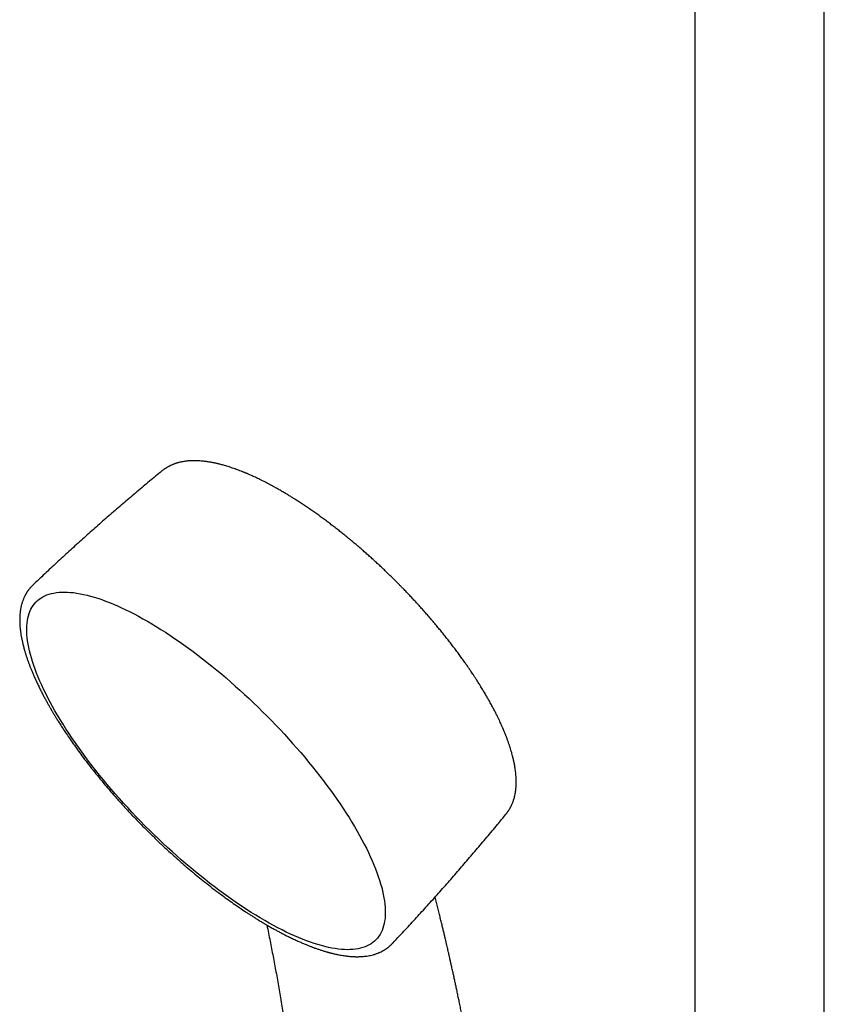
# Model space of a CAD drawing. Header units: millimetres. Extents: x 8 to 1577, y 12 to 2536.
# Tile 9 of 20: x 1305 to 1416, y 848 to 984. Entities that reach past the tile are written whole.
import ezdxf

# ---------------------------------------------------------------- set-up
doc = ezdxf.new("R2010")
doc.units = ezdxf.units.MM

msp = doc.modelspace()

# ---------------------------------------------------------------- linework, layer by layer
at = {"color": 7, "linetype": 'Continuous', "lineweight": 30}
for p, q in [((1415.73, 756.03), (1415.73, 1047.76)), ((1397.93, 1042.22), (1397.93, 756.02)), ((1324.55, 921.73), (1324.54, 921.72)), ((1345.05, 916.43), (1345.07, 916.41)), ((1306.87, 906.09), (1306.87, 906.09)), ((1366.55, 895), (1366.5, 895.07)), ((1356.35, 856.77), (1356.34, 856.77))]:
    msp.add_line(p, q, dxfattribs=at)
at = {"color": 7, "linetype": 'Continuous', "lineweight": 30, "flags": 128}
msp.add_lwpolyline([(1338.72, 859.87), (1338.1, 860.23), (1337.49, 860.6), (1336.86, 860.99), (1336.24, 861.39), (1335.6, 861.8), (1334.97, 862.23), (1334.33, 862.67), (1333.69, 863.12), (1333.05, 863.58), (1332.41, 864.06), (1331.76, 864.54), (1331.12, 865.04), (1330.47, 865.55), (1329.83, 866.06), (1329.18, 866.59), (1328.54, 867.13), (1327.89, 867.67), (1327.25, 868.23), (1326.61, 868.79), (1325.98, 869.36), (1325.35, 869.94), (1324.72, 870.53), (1324.09, 871.12), (1323.47, 871.72), (1322.86, 872.32), (1322.25, 872.93), (1321.64, 873.55), (1321.04, 874.17), (1320.45, 874.79), (1319.87, 875.42), (1319.29, 876.05), (1318.72, 876.69), (1318.16, 877.33), (1317.61, 877.97), (1317.06, 878.61), (1316.53, 879.25), (1316, 879.9), (1315.49, 880.54), (1314.98, 881.18), (1314.49, 881.83), (1314.01, 882.47), (1313.54, 883.11), (1313.08, 883.75), (1312.63, 884.39), (1312.2, 885.02), (1311.77, 885.65), (1311.36, 886.28), (1310.97, 886.91), (1310.59, 887.53), (1310.22, 888.14), (1309.86, 888.75), (1309.52, 889.35), (1309.19, 889.95), (1308.88, 890.54), (1308.59, 891.13), (1308.3, 891.7), (1308.04, 892.27), (1307.79, 892.83), (1307.55, 893.39), (1307.33, 893.93), (1307.13, 894.47), (1306.94, 894.99), (1306.77, 895.51), (1306.62, 896.01), (1306.48, 896.51), (1306.36, 896.99), (1306.25, 897.46), (1306.16, 897.92), (1306.09, 898.37), (1306.04, 898.8), (1306, 899.23), (1305.98, 899.64), (1305.98, 900.04), (1305.99, 900.42), (1306.02, 900.79), (1306.07, 901.15), (1306.13, 901.49), (1306.21, 901.82), (1306.31, 902.13), (1306.42, 902.43), (1306.55, 902.71), (1306.7, 902.98), (1306.86, 903.23), (1307.04, 903.47), (1307.24, 903.69), (1307.45, 903.9), (1307.68, 904.09), (1307.92, 904.26), (1308.18, 904.42), (1308.46, 904.56), (1308.75, 904.68), (1309.05, 904.79), (1309.37, 904.88), (1309.7, 904.95), (1310.05, 905.01), (1310.42, 905.05), (1310.79, 905.07), (1311.18, 905.08), (1311.59, 905.07), (1312, 905.04), (1312.43, 905), (1312.87, 904.94), (1313.33, 904.86), (1313.79, 904.77), (1314.27, 904.66), (1314.76, 904.53), (1315.26, 904.38), (1315.77, 904.22), (1316.29, 904.05), (1316.82, 903.85), (1317.36, 903.65), (1317.91, 903.42), (1318.47, 903.18), (1319.03, 902.92), (1319.6, 902.65), (1320.19, 902.37), (1320.77, 902.07), (1321.37, 901.75), (1321.97, 901.42), (1322.58, 901.07), (1323.19, 900.71), (1323.81, 900.34), (1324.43, 899.95), (1325.06, 899.55), (1325.69, 899.14), (1326.33, 898.71), (1326.96, 898.28), (1327.6, 897.82), (1328.24, 897.36), (1328.89, 896.89), (1329.53, 896.4), (1330.18, 895.91), (1330.82, 895.4), (1331.47, 894.88), (1332.12, 894.35), (1332.76, 893.82), (1333.4, 893.27), (1334.04, 892.72), (1334.68, 892.15), (1335.32, 891.58), (1335.95, 891), (1336.58, 890.42), (1337.2, 889.83), (1337.82, 889.23), (1338.44, 888.62), (1339.05, 888.01), (1339.65, 887.4), (1340.25, 886.78), (1340.84, 886.15), (1341.43, 885.52), (1342.01, 884.89), (1342.57, 884.25), (1343.14, 883.62), (1343.69, 882.98), (1344.23, 882.34), (1344.77, 881.69), (1345.29, 881.05), (1345.81, 880.4), (1346.31, 879.76), (1346.8, 879.12), (1347.29, 878.47), (1347.76, 877.83), (1348.22, 877.19), (1348.66, 876.56), (1349.1, 875.92), (1349.52, 875.29), (1349.93, 874.66), (1350.33, 874.04), (1350.71, 873.42), (1351.08, 872.8), (1351.43, 872.19), (1351.78, 871.59), (1352.1, 870.99), (1352.41, 870.4), (1352.71, 869.82), (1352.99, 869.24), (1353.26, 868.67), (1353.51, 868.11), (1353.74, 867.56), (1353.96, 867.01), (1354.17, 866.48), (1354.35, 865.95), (1354.52, 865.44), (1354.68, 864.93), (1354.82, 864.44), (1354.94, 863.96), (1355.04, 863.48), (1355.13, 863.02), (1355.2, 862.58), (1355.26, 862.14), (1355.29, 861.72), (1355.32, 861.31), (1355.32, 860.91), (1355.31, 860.52), (1355.28, 860.15), (1355.23, 859.8), (1355.17, 859.46), (1355.08, 859.13), (1354.99, 858.81), (1354.87, 858.52), (1354.74, 858.23), (1354.6, 857.96), (1354.43, 857.71), (1354.25, 857.47), (1354.06, 857.25), (1353.84, 857.05), (1353.62, 856.86), (1353.37, 856.69), (1353.11, 856.53), (1352.84, 856.39), (1352.55, 856.26), (1352.25, 856.16), (1351.93, 856.07), (1351.59, 855.99), (1351.24, 855.93), (1350.88, 855.89), (1350.5, 855.87), (1350.11, 855.86), (1349.71, 855.87), (1349.29, 855.9), (1348.86, 855.95), (1348.42, 856.01), (1347.97, 856.08), (1347.5, 856.18), (1347.02, 856.29), (1346.54, 856.42), (1346.04, 856.56), (1345.53, 856.72), (1345.01, 856.9), (1344.48, 857.09), (1343.94, 857.3), (1343.39, 857.52), (1342.83, 857.76), (1342.26, 858.02), (1341.69, 858.29), (1341.11, 858.58), (1340.52, 858.88), (1339.93, 859.2), (1339.32, 859.53), (1338.72, 859.87)], dxfattribs=at)
at = {"color": 7, "linetype": 'Continuous', "lineweight": 30}
for points, knots in [([(1345.06, 916.42), (1344.86, 916.56), (1344.48, 916.82), (1343.92, 917.19), (1343.39, 917.53), (1342.93, 917.83), (1342.5, 918.1), (1342.1, 918.35), (1341.67, 918.61), (1341.29, 918.83), (1340.98, 919.01), (1340.73, 919.16), (1340.48, 919.3), (1340.23, 919.44), (1340, 919.57), (1339.81, 919.68), (1339.65, 919.76), (1339.52, 919.83), (1339.4, 919.9), (1339.25, 919.97), (1339.07, 920.07), (1338.86, 920.18), (1338.64, 920.29), (1338.43, 920.4), (1338.18, 920.52), (1337.9, 920.66), (1337.59, 920.8), (1337.29, 920.94), (1337.02, 921.07), (1336.78, 921.17), (1336.57, 921.26), (1336.42, 921.33), (1336.31, 921.38), (1336.24, 921.41), (1336.16, 921.44), (1336.07, 921.47), (1335.96, 921.52), (1335.81, 921.58), (1335.65, 921.65), (1335.31, 921.78), (1334.8, 921.97), (1334.15, 922.2), (1333.52, 922.4), (1333.03, 922.54), (1332.68, 922.64), (1332.46, 922.69), (1332.26, 922.74), (1332.09, 922.78), (1331.94, 922.82), (1331.78, 922.85), (1331.61, 922.89), (1331.4, 922.92), (1331.18, 922.96), (1330.94, 923), (1330.7, 923.04), (1330.42, 923.07), (1330.12, 923.11), (1329.8, 923.13), (1329.5, 923.15), (1329.21, 923.16), (1328.93, 923.16), (1328.68, 923.15), (1328.46, 923.14), (1328.25, 923.13), (1328.04, 923.11), (1327.81, 923.08), (1327.57, 923.05), (1327.36, 923.01), (1327.18, 922.97), (1327.05, 922.94), (1326.9, 922.91), (1326.76, 922.87), (1326.62, 922.83), (1326.48, 922.78), (1326.35, 922.74), (1326.24, 922.7), (1326.13, 922.66), (1326.03, 922.61), (1325.9, 922.56), (1325.78, 922.51), (1325.67, 922.45), (1325.57, 922.4), (1325.48, 922.35), (1325.38, 922.3), (1325.26, 922.23), (1325.16, 922.16), (1325.06, 922.1), (1324.99, 922.05), (1324.92, 922.01), (1324.85, 921.96), (1324.77, 921.9), (1324.66, 921.82), (1324.58, 921.76), (1324.54, 921.72)], [0, 0, 0, 0, 0.022215, 0.043476, 0.063776, 0.083112, 0.09799, 0.114045, 0.131417, 0.150105, 0.159942, 0.170107, 0.1806, 0.191407, 0.20135, 0.209673, 0.216376, 0.221462, 0.225664, 0.231581, 0.239267, 0.24842, 0.257563, 0.266501, 0.275233, 0.288941, 0.302108, 0.314734, 0.326716, 0.337217, 0.346052, 0.353218, 0.357178, 0.360348, 0.363064, 0.366872, 0.371966, 0.378345, 0.386008, 0.39423, 0.42375, 0.453518, 0.483092, 0.51202, 0.523611, 0.534417, 0.543973, 0.552276, 0.559436, 0.567033, 0.575586, 0.586099, 0.597681, 0.609873, 0.622611, 0.635895, 0.653213, 0.67032, 0.687132, 0.703267, 0.718672, 0.73302, 0.745992, 0.757204, 0.769653, 0.783377, 0.798096, 0.813174, 0.821781, 0.830495, 0.839334, 0.84836, 0.85758, 0.866781, 0.874858, 0.882479, 0.888873, 0.89602, 0.904163, 0.913045, 0.920857, 0.927399, 0.933335, 0.939888, 0.947705, 0.95693, 0.963026, 0.968259, 0.972633, 0.976669, 0.982574, 0.99035, 1, 1, 1, 1]), ([(1324.54, 921.72), (1323.98, 921.26), (1322.85, 920.32), (1321.14, 918.89), (1319.42, 917.42), (1317.7, 915.94), (1315.99, 914.45), (1314.3, 912.95), (1312.61, 911.43), (1310.94, 909.9), (1309.27, 908.37), (1307.92, 907.09), (1307.12, 906.33), (1306.86, 906.09)], [0, 0, 0, 0, 0.091149, 0.18721, 0.283271, 0.379333, 0.475395, 0.571455, 0.667514, 0.76357, 0.859623, 0.955672, 1, 1, 1, 1]), ([(1356.72, 906.63), (1356.54, 906.81), (1356.28, 907.06), (1355.9, 907.43), (1355.57, 907.75), (1355.18, 908.13), (1354.77, 908.52), (1354.33, 908.93), (1353.87, 909.35), (1353.4, 909.78), (1352.92, 910.21), (1352.43, 910.64), (1351.93, 911.08), (1351.43, 911.51), (1350.91, 911.94), (1350.4, 912.37), (1349.88, 912.8), (1349.35, 913.22), (1348.82, 913.64), (1348.29, 914.05), (1347.76, 914.46), (1347.23, 914.87), (1346.69, 915.26), (1346.15, 915.65), (1345.61, 916.04), (1345.25, 916.29), (1345.06, 916.42)], [0, 0, 0, 0, 0.048974, 0.068907, 0.101999, 0.136395, 0.173324, 0.211896, 0.251753, 0.292606, 0.334251, 0.376536, 0.419344, 0.462586, 0.506192, 0.550104, 0.594278, 0.638673, 0.68326, 0.728009, 0.772899, 0.817909, 0.863021, 0.90822, 0.953492, 1, 1, 1, 1]), ([(1366.5, 895.07), (1366.4, 895.22), (1366.16, 895.56), (1365.78, 896.08), (1365.38, 896.63), (1364.98, 897.16), (1364.58, 897.7), (1364.17, 898.23), (1363.75, 898.76), (1363.33, 899.29), (1362.9, 899.82), (1362.46, 900.35), (1362.02, 900.88), (1361.57, 901.41), (1361.12, 901.93), (1360.66, 902.45), (1360.2, 902.97), (1359.74, 903.48), (1359.27, 903.99), (1358.81, 904.48), (1358.36, 904.96), (1357.94, 905.39), (1357.58, 905.76), (1357.19, 906.16), (1356.9, 906.45), (1356.72, 906.63)], [0, 0, 0, 0, 0.037529, 0.087434, 0.132552, 0.177705, 0.222888, 0.268096, 0.313323, 0.358564, 0.403812, 0.449058, 0.494292, 0.539498, 0.584659, 0.629746, 0.674716, 0.7195, 0.763974, 0.807892, 0.850672, 0.890537, 0.922601, 0.950473, 1, 1, 1, 1]), ([(1306.87, 906.1), (1306.82, 906.05), (1306.72, 905.95), (1306.6, 905.82), (1306.5, 905.72), (1306.42, 905.62), (1306.35, 905.54), (1306.29, 905.47), (1306.24, 905.39), (1306.18, 905.32), (1306.13, 905.24), (1306.07, 905.16), (1306.01, 905.07), (1305.96, 904.98), (1305.91, 904.9), (1305.87, 904.83), (1305.83, 904.77), (1305.79, 904.69), (1305.74, 904.6), (1305.68, 904.49), (1305.62, 904.36), (1305.56, 904.23), (1305.51, 904.11), (1305.46, 903.96), (1305.4, 903.8), (1305.34, 903.63), (1305.29, 903.47), (1305.25, 903.31), (1305.21, 903.17), (1305.18, 903.02), (1305.15, 902.87), (1305.12, 902.71), (1305.1, 902.56), (1305.08, 902.4), (1305.06, 902.22), (1305.04, 902.02), (1305.02, 901.82), (1305.01, 901.63), (1305.01, 901.47), (1305.01, 901.33), (1305.01, 901.2), (1305.01, 901.09), (1305.01, 900.96), (1305.02, 900.81), (1305.02, 900.63), (1305.04, 900.4), (1305.06, 900.11), (1305.1, 899.77), (1305.15, 899.39), (1305.21, 899.05), (1305.26, 898.76), (1305.3, 898.56), (1305.35, 898.36), (1305.39, 898.18), (1305.42, 898.02), (1305.46, 897.88), (1305.48, 897.76), (1305.51, 897.67), (1305.52, 897.6), (1305.54, 897.54), (1305.56, 897.47), (1305.58, 897.38), (1305.62, 897.26), (1305.66, 897.12), (1305.7, 896.95), (1305.76, 896.76), (1305.82, 896.56), (1305.89, 896.36), (1305.97, 896.09), (1306.09, 895.75), (1306.23, 895.34), (1306.38, 894.95), (1306.54, 894.55), (1306.71, 894.13), (1306.9, 893.68), (1307.12, 893.19), (1307.36, 892.66), (1307.61, 892.14), (1307.86, 891.62), (1308.11, 891.14), (1308.36, 890.67), (1308.6, 890.22), (1308.83, 889.8), (1309.05, 889.41), (1309.24, 889.08), (1309.39, 888.81), (1309.52, 888.6), (1309.62, 888.42), (1309.7, 888.3), (1309.76, 888.2), (1309.81, 888.12), (1309.87, 888.01), (1309.95, 887.88), (1310.05, 887.71), (1310.18, 887.51), (1310.32, 887.29), (1310.48, 887.03), (1310.66, 886.75), (1310.94, 886.31), (1311.32, 885.74), (1311.83, 884.99), (1312.38, 884.2), (1312.96, 883.38), (1313.61, 882.5), (1314.32, 881.56), (1315.1, 880.57), (1315.89, 879.59), (1316.69, 878.62), (1317.51, 877.66), (1318.38, 876.66), (1319.32, 875.62), (1320.33, 874.53), (1321.36, 873.45), (1322.41, 872.39), (1323.49, 871.33), (1324.58, 870.28), (1325.69, 869.26), (1326.81, 868.25), (1327.86, 867.34), (1328.84, 866.51), (1329.76, 865.75), (1330.7, 865), (1331.66, 864.25), (1332.61, 863.53), (1333.52, 862.86), (1334.39, 862.24), (1335.25, 861.65), (1335.93, 861.19), (1336.45, 860.85), (1336.81, 860.62), (1337.16, 860.39), (1337.51, 860.18), (1337.82, 859.98), (1338.1, 859.82), (1338.31, 859.68), (1338.48, 859.58), (1338.61, 859.51), (1338.74, 859.43), (1338.89, 859.34), (1339.07, 859.23), (1339.28, 859.11), (1339.51, 858.98), (1339.77, 858.84), (1340.08, 858.67), (1340.45, 858.46), (1340.89, 858.22), (1341.37, 857.98), (1341.87, 857.72), (1342.42, 857.45), (1342.99, 857.19), (1343.54, 856.94), (1344.05, 856.72), (1344.51, 856.53), (1344.92, 856.36), (1345.29, 856.22), (1345.66, 856.08), (1346.04, 855.95), (1346.46, 855.81), (1346.88, 855.68), (1347.2, 855.58), (1347.42, 855.52), (1347.52, 855.49), (1347.61, 855.47), (1347.69, 855.45), (1347.75, 855.43), (1347.8, 855.42), (1347.87, 855.4), (1347.97, 855.38), (1348.09, 855.35), (1348.26, 855.31), (1348.46, 855.26), (1348.68, 855.21), (1348.96, 855.16), (1349.28, 855.1), (1349.61, 855.05), (1349.91, 855), (1350.17, 854.97), (1350.41, 854.95), (1350.61, 854.93), (1350.79, 854.92), (1350.95, 854.91), (1351.09, 854.91), (1351.22, 854.9), (1351.35, 854.9), (1351.49, 854.9), (1351.64, 854.9), (1351.82, 854.91), (1352.04, 854.92), (1352.32, 854.94), (1352.63, 854.97), (1352.96, 855.02), (1353.3, 855.08), (1353.59, 855.15), (1353.83, 855.22), (1354.03, 855.28), (1354.2, 855.35), (1354.36, 855.41), (1354.49, 855.47), (1354.67, 855.55), (1354.91, 855.66), (1355.13, 855.79), (1355.29, 855.89), (1355.38, 855.95), (1355.46, 856), (1355.52, 856.05), (1355.58, 856.09), (1355.66, 856.15), (1355.73, 856.2), (1355.79, 856.25), (1355.83, 856.29), (1355.87, 856.32), (1355.9, 856.35), (1355.94, 856.38), (1355.98, 856.42), (1356.05, 856.48), (1356.13, 856.55), (1356.23, 856.65), (1356.3, 856.73), (1356.34, 856.77)], [0, 0, 0, 0, 0.003761, 0.007132, 0.010107, 0.012622, 0.01467, 0.016524, 0.018359, 0.020292, 0.022127, 0.024258, 0.026663, 0.02892, 0.030859, 0.032482, 0.033892, 0.035456, 0.037836, 0.040552, 0.043574, 0.046575, 0.049465, 0.052243, 0.056386, 0.060246, 0.063816, 0.067012, 0.070134, 0.073272, 0.076426, 0.079721, 0.082667, 0.085945, 0.089555, 0.093496, 0.097761, 0.101193, 0.10427, 0.10699, 0.109356, 0.111366, 0.113168, 0.116229, 0.119592, 0.123255, 0.128726, 0.134759, 0.141354, 0.148511, 0.151907, 0.155413, 0.158735, 0.16168, 0.164247, 0.166436, 0.168249, 0.169684, 0.170742, 0.171545, 0.172633, 0.174071, 0.17586, 0.177999, 0.180756, 0.183855, 0.186924, 0.189918, 0.192836, 0.19919, 0.205156, 0.210735, 0.21633, 0.22238, 0.228764, 0.235588, 0.242849, 0.250549, 0.257107, 0.263773, 0.270016, 0.275803, 0.281376, 0.286449, 0.291021, 0.294122, 0.296934, 0.299221, 0.300879, 0.301771, 0.302802, 0.30415, 0.305812, 0.307961, 0.310477, 0.313361, 0.316612, 0.32023, 0.324065, 0.333015, 0.341831, 0.352149, 0.362277, 0.372213, 0.384588, 0.396774, 0.408832, 0.420764, 0.432568, 0.444245, 0.457913, 0.471578, 0.485243, 0.498908, 0.512821, 0.526734, 0.540649, 0.554564, 0.56848, 0.579519, 0.590797, 0.602314, 0.61407, 0.626066, 0.636947, 0.647732, 0.65829, 0.668621, 0.673185, 0.677703, 0.682176, 0.686599, 0.690661, 0.694157, 0.697089, 0.698991, 0.700547, 0.702073, 0.704007, 0.706351, 0.709052, 0.712072, 0.71532, 0.718797, 0.724159, 0.729987, 0.736282, 0.743044, 0.750264, 0.758475, 0.76612, 0.773199, 0.779711, 0.785657, 0.791034, 0.795844, 0.801781, 0.807887, 0.814266, 0.820918, 0.822756, 0.82437, 0.825754, 0.826907, 0.827829, 0.828602, 0.829633, 0.830978, 0.833114, 0.835746, 0.838875, 0.842501, 0.846613, 0.852696, 0.858292, 0.863401, 0.868022, 0.872154, 0.875798, 0.878912, 0.881737, 0.884285, 0.886555, 0.888819, 0.891412, 0.894373, 0.897705, 0.901406, 0.907282, 0.913569, 0.920222, 0.927241, 0.934574, 0.938971, 0.943317, 0.947267, 0.950773, 0.953834, 0.956649, 0.963425, 0.970404, 0.973008, 0.975289, 0.977201, 0.978438, 0.980014, 0.981929, 0.984073, 0.985358, 0.986492, 0.987475, 0.988309, 0.989063, 0.990121, 0.991834, 0.994051, 0.996773, 1, 1, 1, 1]), ([(1371.91, 874.49), (1371.94, 874.54), (1372, 874.61), (1372.08, 874.71), (1372.14, 874.79), (1372.17, 874.84), (1372.2, 874.89), (1372.24, 874.93), (1372.27, 874.98), (1372.31, 875.04), (1372.36, 875.12), (1372.41, 875.21), (1372.46, 875.3), (1372.51, 875.38), (1372.55, 875.46), (1372.6, 875.55), (1372.65, 875.65), (1372.71, 875.78), (1372.78, 875.94), (1372.85, 876.11), (1372.92, 876.28), (1372.98, 876.47), (1373.05, 876.69), (1373.12, 876.95), (1373.18, 877.24), (1373.23, 877.51), (1373.27, 877.77), (1373.29, 878.01), (1373.31, 878.24), (1373.33, 878.46), (1373.34, 878.7), (1373.34, 878.97), (1373.34, 879.25), (1373.32, 879.55), (1373.3, 879.87), (1373.27, 880.2), (1373.23, 880.53), (1373.19, 880.84), (1373.14, 881.15), (1373.08, 881.43), (1373.03, 881.69), (1372.98, 881.94), (1372.92, 882.18), (1372.86, 882.43), (1372.79, 882.7), (1372.71, 883.01), (1372.61, 883.35), (1372.49, 883.72), (1372.36, 884.11), (1372.22, 884.51), (1372.1, 884.86), (1371.99, 885.14), (1371.91, 885.35), (1371.83, 885.55), (1371.76, 885.72), (1371.7, 885.87), (1371.65, 885.99), (1371.61, 886.08), (1371.58, 886.16), (1371.54, 886.26), (1371.48, 886.39), (1371.41, 886.56), (1371.32, 886.76), (1371.2, 887.02), (1371.06, 887.33), (1370.89, 887.69), (1370.69, 888.1), (1370.46, 888.55), (1370.2, 889.05), (1369.92, 889.58), (1369.63, 890.11), (1369.33, 890.62), (1369.04, 891.12), (1368.73, 891.64), (1368.42, 892.15), (1368.13, 892.62), (1367.86, 893.03), (1367.62, 893.41), (1367.39, 893.75), (1367.2, 894.04), (1367.04, 894.29), (1366.91, 894.48), (1366.79, 894.65), (1366.7, 894.79), (1366.62, 894.9), (1366.57, 894.97), (1366.55, 895)], [0, 0, 0, 0, 0.009236, 0.016687, 0.021725, 0.025411, 0.028227, 0.031445, 0.035131, 0.039287, 0.043892, 0.051689, 0.057955, 0.062722, 0.068539, 0.074506, 0.081178, 0.089177, 0.101433, 0.11245, 0.123144, 0.135299, 0.148702, 0.166835, 0.184851, 0.201627, 0.217169, 0.231498, 0.244624, 0.256876, 0.270585, 0.285673, 0.301649, 0.318378, 0.335749, 0.353261, 0.370943, 0.387543, 0.40291, 0.41734, 0.430563, 0.442587, 0.454171, 0.466283, 0.479481, 0.49422, 0.510459, 0.527944, 0.545967, 0.564494, 0.583524, 0.593055, 0.602707, 0.611755, 0.619534, 0.626044, 0.631288, 0.635264, 0.637982, 0.642333, 0.648187, 0.655541, 0.664397, 0.674641, 0.689191, 0.704883, 0.721717, 0.741269, 0.762163, 0.7844, 0.807978, 0.827445, 0.847738, 0.868859, 0.890356, 0.908458, 0.92497, 0.939893, 0.953227, 0.964973, 0.973551, 0.981028, 0.987408, 0.992692, 0.996887, 1, 1, 1, 1]), ([(1356.35, 856.77), (1356.66, 857.11), (1357.5, 857.99), (1358.84, 859.44), (1360.37, 861.11), (1361.89, 862.79), (1363.4, 864.48), (1364.89, 866.18), (1366.37, 867.89), (1367.84, 869.61), (1369.3, 871.33), (1370.66, 872.96), (1371.52, 874.02), (1371.91, 874.5)], [0, 0, 0, 0, 0.058826, 0.154793, 0.250748, 0.34669, 0.442619, 0.538534, 0.634434, 0.730319, 0.826187, 0.922039, 1, 1, 1, 1]), ([(1374.01, 760.48), (1374.01, 761.08), (1374, 762.92), (1373.97, 765.97), (1373.9, 769.65), (1373.81, 773.26), (1373.7, 776.81), (1373.56, 780.3), (1373.41, 783.64), (1373.25, 786.83), (1373.07, 789.87), (1372.88, 792.87), (1372.67, 795.81), (1372.45, 798.7), (1372.22, 801.54), (1371.97, 804.33), (1371.71, 807.07), (1371.44, 809.75), (1371.16, 812.39), (1370.87, 814.98), (1370.58, 817.46), (1370.28, 819.86), (1369.98, 822.16), (1369.67, 824.41), (1369.36, 826.62), (1369.07, 828.56), (1368.82, 830.23), (1368.6, 831.65), (1368.38, 833.04), (1368.15, 834.4), (1367.94, 835.71), (1367.72, 836.95), (1367.52, 838.13), (1367.32, 839.25), (1367.12, 840.33), (1366.93, 841.37), (1366.75, 842.37), (1366.56, 843.33), (1366.39, 844.26), (1366.21, 845.15), (1366.04, 846), (1365.88, 846.82), (1365.72, 847.59), (1365.58, 848.32), (1365.43, 849.01), (1365.29, 849.68), (1365.16, 850.32), (1365.03, 850.93), (1364.9, 851.5), (1364.79, 852.03), (1364.69, 852.49), (1364.6, 852.87), (1364.53, 853.19), (1364.47, 853.49), (1364.41, 853.76), (1364.35, 854), (1364.31, 854.2), (1364.28, 854.33), (1364.26, 854.41), (1364.25, 854.45), (1364.24, 854.49), (1364.23, 854.53), (1364.22, 854.59), (1364.19, 854.7), (1364.16, 854.84), (1364.12, 855.03), (1364.07, 855.25), (1364.01, 855.51), (1363.94, 855.81), (1363.86, 856.15), (1363.77, 856.52), (1363.68, 856.94), (1363.57, 857.39), (1363.46, 857.88), (1363.33, 858.41), (1363.19, 858.97), (1363.05, 859.58), (1362.89, 860.22), (1362.72, 860.9), (1362.54, 861.61), (1362.36, 862.35), (1362.23, 862.85), (1362.17, 863.1)], [0, 0, 0, 0, 0.016216, 0.050377, 0.084109, 0.117406, 0.150265, 0.182682, 0.214654, 0.243567, 0.272102, 0.300257, 0.328028, 0.355416, 0.382417, 0.409032, 0.435258, 0.461095, 0.486541, 0.511596, 0.536258, 0.559152, 0.581696, 0.60389, 0.625733, 0.647226, 0.661534, 0.675681, 0.689646, 0.703242, 0.716428, 0.729204, 0.740874, 0.75218, 0.763122, 0.773699, 0.783912, 0.793761, 0.803246, 0.812368, 0.821125, 0.829519, 0.837409, 0.844948, 0.852137, 0.858975, 0.865671, 0.871994, 0.877942, 0.883517, 0.888718, 0.892205, 0.8955, 0.898606, 0.901513, 0.904046, 0.90613, 0.907763, 0.908229, 0.908639, 0.908995, 0.909361, 0.909967, 0.911087, 0.912611, 0.914537, 0.916868, 0.919601, 0.922738, 0.926278, 0.930221, 0.934567, 0.939316, 0.944468, 0.950023, 0.956003, 0.962388, 0.969178, 0.976374, 0.983975, 0.991835, 1, 1, 1, 1]), ([(1339, 859.28), (1339.01, 859.26), (1339.17, 858.52), (1339.46, 857.08), (1339.88, 854.94), (1340.28, 852.79), (1340.67, 850.61), (1341.05, 848.37), (1341.42, 846.09), (1341.78, 843.77), (1342.13, 841.4), (1342.46, 838.98), (1342.79, 836.52), (1343.1, 834.03), (1343.39, 831.51), (1343.67, 828.95), (1343.94, 826.36), (1344.2, 823.64), (1344.46, 820.81), (1344.71, 817.85), (1344.94, 814.85), (1345.15, 811.79), (1345.35, 808.67), (1345.53, 805.57), (1345.7, 802.48), (1345.85, 799.4), (1345.98, 796.28), (1346.1, 793.12), (1346.21, 789.78), (1346.31, 786.27), (1346.4, 782.57), (1346.47, 778.83), (1346.53, 775.03), (1346.58, 771.18), (1346.61, 767.28), (1346.63, 764), (1346.63, 762.01), (1346.63, 761.35)], [0, 0, 0, 0, 0.000581, 0.024852, 0.0481, 0.071702, 0.095657, 0.119967, 0.144631, 0.169651, 0.195027, 0.220758, 0.246846, 0.273289, 0.299606, 0.326267, 0.35327, 0.380615, 0.410528, 0.440839, 0.471546, 0.502647, 0.534141, 0.566025, 0.596444, 0.627205, 0.658307, 0.689747, 0.721522, 0.757377, 0.793639, 0.830304, 0.867365, 0.904817, 0.942651, 0.98086, 1, 1, 1, 1])]:
    msp.add_open_spline(points, degree=3, knots=knots, dxfattribs=at)

doc.saveas('drawing.dxf')
